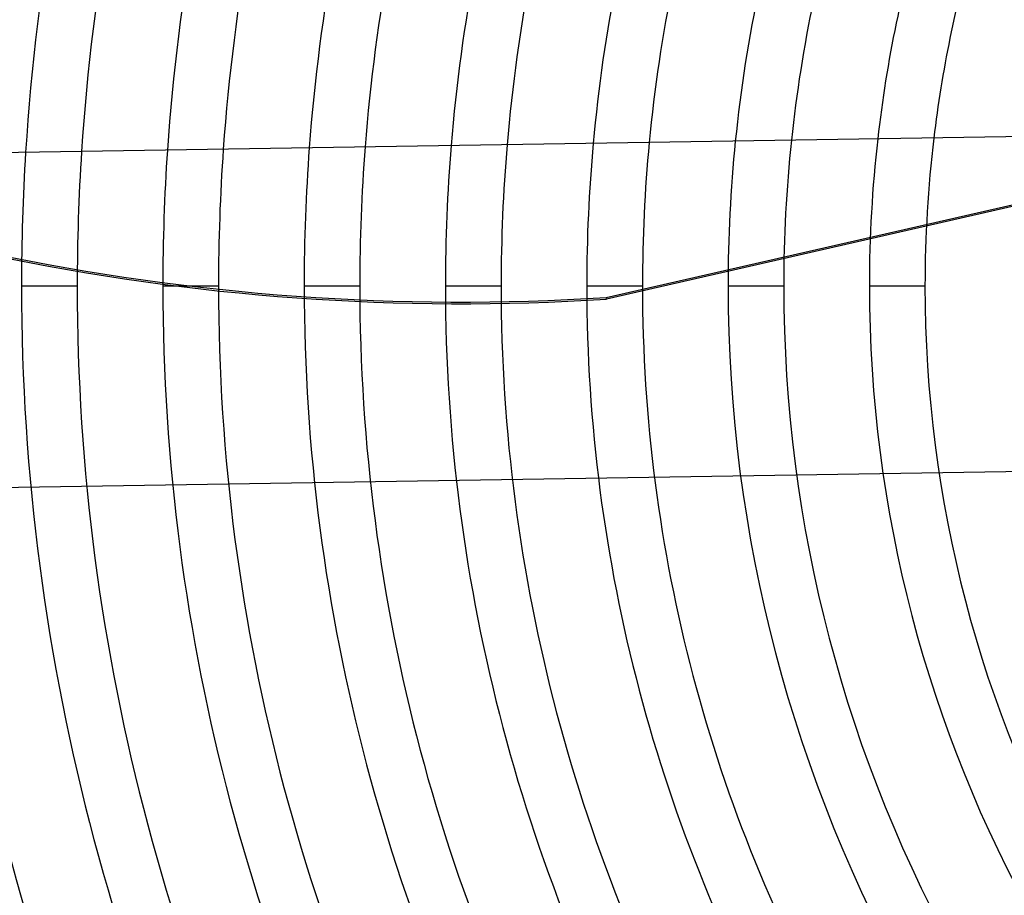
# Model space of a CAD drawing. Header units: millimetres. Extents: x -625 to 625, y -625 to 625.
# Tile 9 of 59: x -385 to -209, y -109 to 48. Entities that reach past the tile are written whole.
import ezdxf

# ---------------------------------------------------------------- set-up
doc = ezdxf.new("R2010")
doc.units = ezdxf.units.MM
doc.layers.add('HIDDEN', color=7, linetype='Continuous')
doc.layers.add('THICK', color=7, linetype='Continuous')

msp = doc.modelspace()

# ---------------------------------------------------------------- linework, layer by layer
at = {"layer": 'HIDDEN'}
for p, q in [((-280.08, -2.03), (-175.94, 21.74)), ((-175.98, 21.41), (-280.01, -2.34)), ((-349.56, 0), (-359.54, 0)), ((-349.56, 0), (-359.54, 0)), ((-324.24, 0), (-334.21, 0)), ((-324.24, 0), (-334.21, 0)), ((-298.91, 0), (-308.89, 0)), ((-298.91, 0), (-308.89, 0)), ((-273.58, 0), (-283.56, 0)), ((-273.58, 0), (-283.56, 0)), ((-248.26, 0), (-258.24, 0)), ((-248.26, 0), (-258.24, 0)), ((-222.94, 0), (-232.91, 0)), ((-222.94, 0), (-232.91, 0)), ((-374.88, 0), (-384.87, 0)), ((-374.88, 0), (-384.87, 0)), ((-280.01, -2.34), (-280.08, -2.03))]:
    msp.add_line(p, q, dxfattribs=at)
for radius, start, end in [(556.5, 0, 180), (506.5, 0, 180), (501.5, 0, 180), (450, 0, 180), (445, 0, 180), (222.94, 173.1664, 180), (334.21, 175.75, 180), (324.24, 175.5911, 180), (308.89, 175.3265, 180), (298.91, 175.1398, 180), (283.56, 174.827, 180), (273.58, 174.6046, 180), (258.24, 174.2288, 180), (248.26, 173.9594, 180), (232.91, 173.4996, 180), (384.87, 176.4293, 180), (374.88, 176.31, 180), (359.54, 176.1137, 180), (349.56, 175.9767, 180), (556.5, 180, 0), (450, 180, 0), (445, 180, 0), (435.51, 180, 209.9422), (425.54, 180, 209.9268), (410.19, 180, 209.9016), (400.21, 180, 209.8841), (384.87, 180, 209.8556), (374.88, 180, 209.8358), (359.54, 180, 209.8032), (349.56, 180, 209.7804), (334.21, 180, 209.7428), (324.24, 180, 209.7164), (308.89, 180, 209.6725), (298.91, 180, 209.6416), (283.56, 180, 209.5897), (273.58, 180, 209.5528), (258.24, 180, 209.4906), (248.26, 180, 209.446), (232.91, 180, 209.3699), (222.94, 180, 209.3149), (506.5, 180, 0), (501.5, 180, 0)]:
    msp.add_arc((0, 0), radius, start, end, dxfattribs=at)
for centre in [(-304, 397.6), (-303.93, 397.29)]:
    msp.add_ellipse(centre, major_axis=(395.04, 90.17), ratio=0.987688, start_param=-2.280953, end_param=-1.73342, dxfattribs=at)
at = {"layer": 'THICK'}
for p, q in [((-200.81, 26.85), (-444.39, 23.02)), ((-199.87, -33.14), (-443.45, -36.97))]:
    msp.add_line(p, q, dxfattribs=at)
for radius, start, end in [(502.5, 0, 180), (444.99, 0, 180), (400.21, 162.3427, 176.6011), (384.87, 162.6597, 176.4293), (374.88, 162.8315, 176.31), (359.54, 163.0376, 176.1137), (349.56, 163.1303, 175.9767), (334.21, 163.2019, 175.75), (324.24, 163.1973, 175.5911), (308.89, 163.1014, 175.3265), (298.91, 162.974, 175.1398), (283.56, 162.6631, 174.827), (273.58, 162.3754, 174.6046), (258.24, 161.7789, 174.2288), (248.26, 162.2328, 173.9594), (232.91, 163.1681, 173.4996), (222.94, 163.8481, 173.1664), (444.99, 180, 0), (502.5, 180, 0)]:
    msp.add_arc((0, 0), radius, start, end, dxfattribs=at)

doc.saveas('drawing.dxf')
